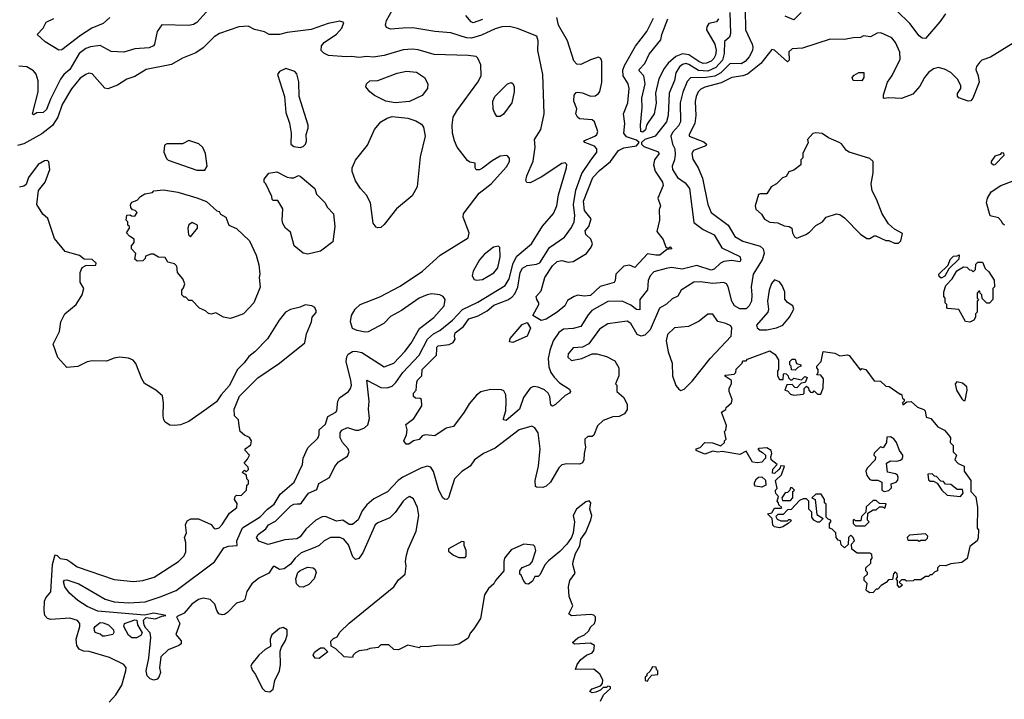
# Model space of a CAD drawing. Extents: x 2210602 to 2357277, y 510288 to 673808.
# Tile 197 of 256: x 2295759 to 2301962, y 547026 to 551309. Entities that reach past the tile are written whole.
import ezdxf

# ---------------------------------------------------------------- set-up
doc = ezdxf.new("R2010")
doc.units = 0

msp = doc.modelspace()

# ---------------------------------------------------------------- linework, layer by layer
at = {"layer": '0CON05XD'}
for points in [[(2298405, 549350), (2298485, 549414.5), (2298548.1, 549481.9), (2298645, 549529.5), (2298816.7, 549635), (2298842.7, 549675), (2298868.8, 549775), (2298890.9, 549819.1), (2298983.5, 549896.5), (2299052.1, 550007.9), (2299122.3, 550087.7), (2299142.9, 550135), (2299154.4, 550205), (2299204, 550375), (2299205, 550397.5), (2299195, 550406.7), (2299175, 550403.3), (2299045, 550316.2), (2298975, 550281.2), (2298953, 550283), (2298947.5, 550295), (2298954, 550325), (2298993, 550417), (2299005.6, 550505), (2299002, 550555), (2299042.1, 550617.9), (2299062.9, 550715), (2299054.1, 550964.1), (2299024.1, 551114.1), (2299026.2, 551175), (2299016.7, 551205), (2298895, 551254), (2298845, 551266.7), (2298796.4, 551263.6), (2298755, 551252.2), (2298668.3, 551211.7), (2298605, 551192.1), (2298573.3, 551195), (2298475, 551225.6), (2298375, 551234.4), (2298235, 551257.5), (2298175, 551256.7), (2298095, 551250), (2298070.7, 551260.7), (2298062.5, 551275), (2298070, 551305), (2298126.2, 551405)], [(2300328.6, 551375), (2300331.1, 551245), (2300374.4, 551155), (2300377.5, 551135), (2300374.5, 551115), (2300353.8, 551075), (2300329.5, 551045), (2300305, 551031.1), (2300235, 551033.6), (2300176.8, 550973.2), (2300137.5, 550952.5), (2300083.9, 550943.9), (2299985, 550942.5), (2299965, 550919.2), (2299936.6, 550853.4), (2299920.4, 550785), (2299921.2, 550665), (2299909.5, 550640.5), (2299871.1, 550598.9), (2299861.9, 550575), (2299872, 550525), (2299885.5, 550495.5), (2299888.6, 550458.6), (2299884.5, 550425), (2299868.6, 550385), (2299871.4, 550365), (2299903.1, 550315), (2299951.7, 550281.7), (2299979.5, 550245), (2300005, 550030.8), (2300065, 549986.9), (2300134, 549954), (2300182, 549872), (2300295, 549815.8), (2300301.2, 549795), (2300295, 549782.5), (2300245, 549790.6), (2300195, 549784.5), (2300174.7, 549775.3), (2300135, 549736.5), (2300115, 549730.8), (2300025, 549759.6), (2299932.4, 549737.6), (2299865, 549747.8), (2299832, 549742), (2299755, 549719.4), (2299730.6, 549695), (2299718.1, 549665), (2299713.7, 549606.3), (2299665.7, 549545), (2299665, 549480), (2299645, 549483.3), (2299609.5, 549509.5), (2299555, 549534.6), (2299465, 549532.2), (2299364, 549476), (2299340.2, 549449.8), (2299294.7, 549375.3), (2299245, 549362.1), (2299185, 549359.4), (2299155, 549338.6), (2299118.9, 549285), (2299099.2, 549225), (2299088.5, 549175), (2299091.7, 549121.7), (2299104.4, 549085), (2299125.4, 549055.4), (2299160.7, 549020.7), (2299221.7, 548981.7), (2299228.8, 548965), (2299223.3, 548955), (2299195, 548940), (2299135.5, 548884.5), (2299115, 548873.3), (2299105, 548880), (2299098.6, 548935), (2299087.5, 548955), (2299065, 548975.6), (2299025, 548994.2), (2298995, 548997.5), (2298975, 548986), (2298932.1, 548927.9), (2298906.9, 548855), (2298823.8, 548783.8), (2298807, 548787), (2298806.1, 548796.1), (2298820.8, 548845), (2298824.2, 548905), (2298822, 548945), (2298809.5, 548969.5), (2298795, 548976.7), (2298725, 548979.2), (2298665, 548964), (2298636.8, 548943.2), (2298590.9, 548889.1), (2298559.2, 548835), (2298491.2, 548745), (2298445.8, 548734.2), (2298375, 548687.5), (2298315, 548693.3), (2298295, 548686.7), (2298275, 548662.5), (2298240, 548655), (2298210, 548635), (2298193.6, 548633.6), (2298180, 548655), (2298196.1, 548693.9), (2298200, 548725), (2298192.5, 548757.5), (2298242.5, 548795), (2298292.5, 548875), (2298290, 548915), (2298281.7, 548921.7), (2298253, 548923), (2298240, 548935), (2298240, 548955), (2298257.5, 548975), (2298260, 549025), (2298265, 549037.5), (2298292.5, 549065), (2298294, 549105), (2298384.3, 549195), (2298386.7, 549233.3), (2298386.7, 549245), (2298396.1, 549253.9), (2298465, 549262.5), (2298488.8, 549275), (2298502, 549295), (2298498.6, 549315), (2298503.3, 549335), (2298554.3, 549375), (2298588.6, 549425), (2298647.7, 549442.3), (2298704.3, 549475), (2298745, 549510), (2298835, 549542.7), (2298860.2, 549559.8), (2298877.7, 549582.3), (2298896.4, 549623.6), (2298911.4, 549715), (2298927.1, 549742.9), (2298955, 549760.4), (2299015, 549767.5), (2299035, 549777.8), (2299096.7, 549873.3), (2299191.8, 549938.2), (2299235, 549998.6), (2299252.7, 550035), (2299256.9, 550075), (2299246.9, 550145), (2299261.8, 550235), (2299299.8, 550340.2), (2299353.1, 550416.9), (2299394.2, 550475), (2299395.8, 550495), (2299381.1, 550511.1), (2299320, 550535), (2299313.3, 550545), (2299382, 550575), (2299395.8, 550585), (2299402, 550605), (2299381.2, 550665), (2299365, 550678.8), (2299285, 550683.3), (2299272.5, 550695), (2299263.3, 550715), (2299268.3, 550748.3), (2299250, 550795), (2299253, 550833), (2299265, 550850), (2299275, 550852.5), (2299305, 550847.5), (2299355, 550827.5), (2299385, 550830), (2299405.8, 550844.2), (2299413.9, 550856.1), (2299427.3, 550912.7), (2299426.4, 551046.4), (2299420, 551065), (2299405, 551072.5), (2299355, 551056.7), (2299295, 551026.7), (2299269.3, 551029.3), (2299250.5, 551050.5), (2299209.2, 551175), (2299152.9, 551275), (2299142.4, 551322.4)], [(2296935, 551358), (2296875, 551290.6), (2296855, 551278.9), (2296825, 551273.5), (2296654.1, 551275.9), (2296624.5, 551235.5), (2296608, 551155), (2296601.2, 551145), (2296575, 551132.2), (2296485, 551125.6), (2296415, 551104.4), (2296335, 551108), (2296265.8, 551145.8), (2296205, 551138.9), (2296175, 551126.5), (2296133.3, 551095), (2296075, 550995.6), (2296037.1, 550962.9), (2296015.5, 550935), (2295952.6, 550807.4), (2295927.5, 550742.5), (2295906.1, 550723.9), (2295867.6, 550722.4), (2295845, 550710), (2295840, 550715), (2295876, 550855), (2295874.6, 550924.6), (2295862.5, 550965), (2295846.7, 550986.7), (2295805, 551011.9), (2295754.5, 551015.5)], [(2296327.6, 551322.4), (2296285, 551285.6), (2296214, 551256), (2296141.1, 551208.9), (2296025, 551120), (2296005, 551117.5), (2295919.3, 551169.3), (2295870, 551215), (2295906.7, 551255), (2295926.1, 551293.9), (2295975, 551317.5)], [(2298675, 551309.5), (2298615, 551290), (2298603.8, 551295), (2298568.8, 551335)], [(2300233.1, 551355), (2300237.3, 551222.7), (2300230.5, 551199.5), (2300199.4, 551170.6), (2300197.8, 551095), (2300185.7, 551055), (2300145, 551007.2), (2300095, 550984), (2300035, 550989.8), (2299975, 551027.2), (2299955, 551032.3), (2299935, 551027.1), (2299915, 551011.1), (2299892.9, 550975), (2299883.8, 550925), (2299851.2, 550845), (2299844.6, 550705), (2299833.3, 550665), (2299761.5, 550575), (2299698.2, 550555), (2299675.9, 550535), (2299676.9, 550525), (2299690.5, 550510.5), (2299777.9, 550477.9), (2299787.5, 550465), (2299757.8, 550425), (2299751.5, 550395), (2299761.8, 550355), (2299807.8, 550285), (2299812.9, 550265), (2299780, 550185), (2299796.2, 550135), (2299787, 550113), (2299790, 550045), (2299772.5, 549975), (2299813.6, 549923.6), (2299830, 549875), (2299845, 549870), (2299857, 549877), (2299867.5, 549865), (2299835, 549860), (2299792.5, 549825), (2299765.7, 549824.3), (2299715, 549833.8), (2299635, 549748), (2299601.7, 549761.7), (2299564.1, 549755.9), (2299514.3, 549705.7), (2299511.2, 549665), (2299505, 549653.3), (2299415, 549628), (2299355, 549570), (2299315.9, 549565.9), (2299275, 549573.8), (2299252.5, 549565), (2299210.7, 549539.3), (2299193.9, 549506.1), (2299144.3, 549465.7), (2299075, 549421.2), (2299045, 549414), (2298991.2, 549445), (2299028.8, 549515), (2299030, 549525), (2299016.7, 549545), (2299012.5, 549565), (2299045, 549600), (2299066.7, 549685), (2299115, 549757.5), (2299145, 549786), (2299175, 549792), (2299215, 549780), (2299245.6, 549784.4), (2299330, 549835), (2299360, 549875), (2299367.2, 549897.2), (2299356.9, 549925), (2299325, 549956.2), (2299322.3, 549977.7), (2299344.4, 550005), (2299359.2, 550055), (2299317.6, 550107.6), (2299310, 550165), (2299368.8, 550315), (2299410.8, 550359.2), (2299481.1, 550415), (2299530.6, 550485), (2299565, 550501.8), (2299645, 550514.2), (2299662.1, 550535), (2299645, 550549.6), (2299581.1, 550571.1), (2299564.4, 550595), (2299571.1, 550655), (2299562.9, 550715), (2299589.4, 550785), (2299597.8, 550875), (2299591.9, 550905), (2299561.1, 550955), (2299558, 550992), (2299568.8, 551021.2), (2299638.8, 551141.2), (2299709.4, 551235), (2299751.8, 551318.2)], [(2300161.8, 551315), (2300148.8, 551295), (2300101.4, 551285), (2300087.3, 551265), (2300085.4, 551245), (2300137.6, 551155), (2300147.4, 551115), (2300142.3, 551085), (2300132.9, 551065), (2300115, 551047.1), (2300085, 551034.1), (2300065, 551033.4), (2300036.9, 551045), (2299975, 551086.7), (2299935, 551094.1), (2299892.9, 551077.1), (2299844.4, 551035), (2299818.8, 551001.2), (2299784.6, 550935.4), (2299764.4, 550845), (2299768, 550782), (2299755.7, 550715), (2299719.1, 550660.9), (2299708.8, 550645), (2299702.5, 550615), (2299685, 550600), (2299672.5, 550605), (2299670, 550645), (2299681.5, 550755), (2299678.2, 550815), (2299699.5, 550905), (2299691.4, 550955), (2299664, 550985), (2299662.5, 550995), (2299696.3, 551033.7), (2299725, 551092), (2299797.7, 551182.3), (2299804.3, 551215), (2299841.9, 551315)], [(2300682.5, 551355), (2300635, 551307.5), (2300581.7, 551331.7)], [(2301591.1, 551345), (2301555.4, 551295), (2301465, 551191.2), (2301445, 551192), (2301425, 551207.5), (2301365.7, 551285.7), (2301285.6, 551365)], [(2297895, 547913.3), (2297875, 547907.5), (2297857.5, 547925), (2297829.7, 547999.7), (2297801.2, 548035), (2297775, 548046.9), (2297717.5, 548045), (2297676.7, 548025), (2297645, 547996.2), (2297617.9, 547982.1), (2297531.3, 547948.7), (2297495, 547916.2), (2297465, 547878.8), (2297425, 547848), (2297395, 547844), (2297365, 547863.3), (2297355, 547862.5), (2297328.8, 547821.2), (2297265, 547790), (2297221.4, 547755), (2297190, 547705), (2297176.7, 547655), (2297167.5, 547645), (2297125, 547632.5), (2297067.3, 547572.7), (2297048.8, 547561.2), (2297035, 547557.8), (2297014.5, 547564.5), (2297000.6, 547585), (2296987.5, 547625), (2296958, 547655), (2296915, 547662.9), (2296885, 547654.5), (2296843.3, 547625), (2296795, 547568.1), (2296747.5, 547545), (2296768, 547505), (2296743.3, 547435), (2296776.7, 547395), (2296776.7, 547375), (2296762.5, 547365), (2296695, 547338.8), (2296648.8, 547295), (2296638.8, 547225), (2296646, 547195), (2296636.2, 547165), (2296625, 547153.3), (2296605, 547146.7), (2296580, 547155), (2296562.5, 547175), (2296556.2, 547205), (2296572.5, 547285), (2296586.2, 547415), (2296580, 547445), (2296553.8, 547473.8), (2296544.1, 547494.1), (2296538.8, 547525), (2296555, 547541.2), (2296615, 547532.5), (2296655, 547551.2), (2296680, 547555), (2296605, 547568.9), (2296545, 547557.1), (2296251.2, 547581.2), (2296185, 547611.2), (2296125, 547648.5), (2296073.3, 547695), (2296042.8, 547735), (2296035, 547766.7), (2296042, 547778), (2296055, 547779.3), (2296131.1, 547755), (2296196.2, 547716.2), (2296298, 547658), (2296355, 547641.4), (2296445, 547634.2), (2296548.6, 547641.4), (2296645, 547671.2), (2296745, 547712.2), (2296986.7, 547893.3), (2297045, 547980), (2297075, 547990.5), (2297130, 547995), (2297126, 548025), (2297162.2, 548107.8), (2297275, 548176.7), (2297320.6, 548225), (2297362.9, 548255), (2297400.9, 548319.1), (2297488.6, 548395), (2297519.1, 548460.9), (2297540, 548505), (2297544.2, 548545.8), (2297575, 548610), (2297637.3, 548672.7), (2297646.1, 548693.9), (2297646.1, 548723.9), (2297685, 548760), (2297700.9, 548809.1), (2297750, 548835), (2297756.7, 548845), (2297763.8, 548905), (2297773.9, 548926.1), (2297830, 548965), (2297844, 548985), (2297849.2, 549005), (2297845.6, 549035), (2297815.6, 549155), (2297820, 549185), (2297829.3, 549200.7), (2297855, 549217.1), (2297875, 549220), (2297915, 549211.4), (2298055, 549120.8), (2298115.8, 549145), (2298185, 549218.6), (2298225, 549271.4), (2298277.6, 549362.4), (2298367.4, 549432.6), (2298434, 549505), (2298438.8, 549545), (2298426.7, 549565), (2298405, 549576), (2298355, 549582), (2298325, 549576), (2298275, 549554), (2298165, 549476), (2298095, 549438), (2298053.3, 549395), (2297955, 549342.9), (2297935, 549340), (2297885, 549350), (2297855, 549363.8), (2297844, 549405), (2297849.2, 549445), (2297872, 549485), (2297903.3, 549515), (2298026.8, 549563.2), (2298155, 549630), (2298296.3, 549723.7), (2298407.8, 549825), (2298583.3, 549935), (2298590.4, 549965), (2298552.7, 550065), (2298554.5, 550085), (2298565, 550099.4), (2298653.4, 550216.6), (2298728.8, 550275), (2298825, 550381.2), (2298843.8, 550415), (2298843.8, 550435), (2298835, 550450), (2298825, 550453.3), (2298785, 550448), (2298735, 550420), (2298675, 550373.3), (2298655, 550363.8), (2298635, 550363.3), (2298627.5, 550375), (2298627.5, 550405), (2298595, 550412), (2298581.1, 550421.1), (2298515, 550506.7), (2298498, 550545), (2298485.8, 550595), (2298482.9, 550645), (2298490.8, 550695), (2298512.5, 550735), (2298645.8, 550915), (2298665.8, 550955), (2298664.3, 551025), (2298645.8, 551065.8), (2298635, 551076.2), (2298584.1, 551084.1), (2298369.3, 551089.3), (2298269.2, 551119.2), (2298234.1, 551124.1), (2298175, 551120), (2298055.6, 551084.4), (2297985, 551072.9), (2297945, 551077.5), (2297895, 551070), (2297852.3, 551077.7), (2297815, 551074), (2297705, 551083.8), (2297675, 551098.8), (2297658.8, 551115), (2297661.2, 551145), (2297676.7, 551165), (2297755, 551218.8), (2297788.8, 551255), (2297801.7, 551291.7), (2297775, 551300), (2297702.5, 551285), (2297595, 551247.5), (2297445, 551228), (2297395, 551216), (2297330, 551215), (2297301.7, 551231.7), (2297238.3, 551248.3), (2297197.7, 551267.7), (2297140, 551265), (2297017.7, 551222.3), (2296985, 551201.2), (2296915, 551131.2), (2296869.2, 551100.8), (2296785, 551066.2), (2296715, 551025.8), (2296555, 550995.8), (2296485, 550952), (2296435, 550934.2), (2296375, 550896), (2296315, 550873.3), (2296295, 550877.5), (2296215, 550968.8), (2296195, 550971.2), (2296175, 550964), (2296140.2, 550939.8), (2296085, 550874), (2296026.4, 550775), (2295998.5, 550695), (2295965, 550641.4), (2295899.4, 550590.6), (2295785, 550526), (2295745, 550516.7)], [(2302018.1, 551161.9), (2301875, 551073.3), (2301820, 551055), (2301805, 551040), (2301787.5, 551015), (2301783.3, 550995), (2301797.5, 550955), (2301802.5, 550915), (2301763.3, 550815), (2301751.7, 550798.3), (2301735, 550796.2), (2301676.1, 550816.1), (2301666.7, 550826.7), (2301666.4, 550843.6), (2301688, 550875), (2301688.8, 550895), (2301667.1, 550935), (2301625, 550975.6), (2301585, 550997.1), (2301545, 551008), (2301515, 550998.8), (2301485, 550976.7), (2301460, 550945), (2301430.5, 550889.5), (2301385, 550838.8), (2301315, 550812), (2301235, 550817.5), (2301205, 550812.5), (2301200, 550815), (2301200, 550835), (2301226.7, 550915), (2301255, 550957.5), (2301305, 551060), (2301304, 551105), (2301276.2, 551165), (2301252.5, 551195), (2301185, 551226.7), (2301160, 551225), (2301119.3, 551200.7), (2301075, 551207.5), (2301055, 551196.7), (2301010, 551195), (2300955, 551183.8), (2300865, 551186.7), (2300690.6, 551129.4), (2300625, 551125.7), (2300605, 551107.5), (2300607.5, 551055), (2300595, 551043.3), (2300515, 551118), (2300498.3, 551121.7), (2300427.2, 551032.8), (2300345, 550966.7), (2300315, 550955.5), (2300245, 550944.5), (2300178.1, 550911.9), (2300075, 550883.5), (2300049.4, 550870.6), (2300032.9, 550855), (2300020, 550825), (2300014.5, 550794.5), (2300018.9, 550705), (2300011.5, 550655), (2299975.6, 550585), (2299975.7, 550575), (2300068.5, 550538.5), (2300086, 550525), (2300082, 550515), (2300003.1, 550485), (2299993.1, 550465), (2300000.7, 550429.3), (2300034, 550375), (2300060.9, 550310.9), (2300093.3, 550145), (2300114.6, 550094.6), (2300222.5, 550015), (2300265, 549942.5), (2300315, 549914.4), (2300422.8, 549882.8), (2300442.9, 549865), (2300449.4, 549835), (2300436.7, 549795), (2300380.5, 549705), (2300366.3, 549626.3), (2300371.8, 549575), (2300368.8, 549535), (2300354.7, 549505.3), (2300335, 549487.8), (2300295, 549486.2), (2300262.5, 549505), (2300245.5, 549535), (2300222.9, 549625), (2300211.2, 549645), (2300195, 549652.5), (2300125, 549647.3), (2300045, 549657.5), (2300005, 549654.3), (2299926.7, 549605), (2299905, 549567.5), (2299869.3, 549550.7), (2299833, 549517), (2299789.7, 549490.3), (2299731.9, 549355), (2299698.3, 549321.7), (2299675, 549315.6), (2299648, 549325), (2299608.6, 549395), (2299585, 549410), (2299465, 549392.5), (2299412, 549358), (2299345, 549266.2), (2299304, 549246), (2299245, 549241.2), (2299215, 549202.5), (2299212.3, 549182.3), (2299235, 549161.2), (2299300, 549175), (2299365, 549203.3), (2299395, 549203.8), (2299455, 549186), (2299508.8, 549158.8), (2299533.8, 549115), (2299533.3, 549065), (2299512.5, 549015), (2299520, 549005), (2299520, 548965), (2299565, 548927.5), (2299586.7, 548885), (2299587, 548853), (2299570, 548825), (2299535, 548807.5), (2299495, 548806), (2299435, 548782.5), (2299399.3, 548750.7), (2299375, 548690), (2299365, 548682.5), (2299338.3, 548681.7), (2299320, 548665), (2299318.3, 548641.7), (2299323.3, 548615), (2299314.2, 548575.8), (2299313.3, 548535), (2299305, 548517.5), (2299285, 548508.8), (2299205, 548509.2), (2299175, 548503.8), (2299156.2, 548485), (2299102, 548395), (2299075, 548369.2), (2299055, 548362), (2299015, 548362.5), (2299007.5, 548367.5), (2299006.7, 548405), (2299027.1, 548495), (2299037.8, 548605), (2299025.5, 548705.5), (2299005, 548736.7), (2298985, 548748), (2298905, 548724.3), (2298755, 548609.4), (2298681.2, 548575), (2298624.2, 548535), (2298596, 548495), (2298545, 548462.9), (2298499.2, 548415), (2298460, 548295), (2298450, 548285), (2298435, 548286.7), (2298425, 548296.7), (2298398.6, 548345), (2298365, 548462.5), (2298350, 548490), (2298326.2, 548496.2), (2298287, 548483), (2298173, 548427), (2298143.8, 548406.2), (2298075.3, 548334.7), (2297989.6, 548290.4), (2297945, 548251.4), (2297915.7, 548215), (2297891.9, 548158.1), (2297855, 548128.9), (2297835, 548128.5), (2297795.4, 548155.4), (2297755, 548148.5), (2297685, 548178.5), (2297665, 548176.9), (2297624.5, 548155.5), (2297561.1, 548098.9), (2297525, 548050), (2297505, 548038.5), (2297429.1, 548030.9), (2297325, 548002), (2297265, 548023.3), (2297251.2, 548045), (2297261.2, 548065), (2297309.3, 548100.7), (2297326.2, 548125), (2297370.6, 548149.4), (2297467.1, 548245), (2297485, 548255.5), (2297507.2, 548257.2), (2297525, 548257.1), (2297535, 548264), (2297577.5, 548325), (2297631.2, 548348.8), (2297643.4, 548386.6), (2297710, 548425), (2297745, 548493.3), (2297767.3, 548522.7), (2297825, 548557.5), (2297833.8, 548585), (2297828.8, 548605), (2297793.6, 548643.6), (2297777.8, 548675), (2297778.5, 548705), (2297788.5, 548721.5), (2297825, 548738.5), (2297875, 548721.9), (2297895, 548721.9), (2297932.1, 548737.9), (2297951.2, 548755), (2297962, 548795), (2297957.1, 548855), (2297960.5, 548905), (2297945, 549037.5), (2298035, 548991.1), (2298075, 548990), (2298105, 549000), (2298128.1, 549021.9), (2298173.3, 549086.7), (2298275, 549195.6), (2298328.2, 549295), (2298365, 549329.1), (2298405, 549350)], [(2297525, 550503.8), (2297545, 550510), (2297560, 550525), (2297566.2, 550543.8), (2297563.8, 550585), (2297576.2, 550625), (2297576, 550645), (2297519.2, 550825), (2297516.8, 550916.8), (2297505, 550967.5), (2297492.7, 550982.7), (2297435, 551002.5), (2297395, 550982.5), (2297383.6, 550963.6), (2297428, 550825), (2297436, 550725), (2297457.9, 550657.9), (2297469.2, 550595), (2297466.7, 550525), (2297485, 550510), (2297525, 550503.8)], [(2298125, 550785.8), (2298065.7, 550795.7), (2297995, 550830.8), (2297964, 550855), (2297940, 550885), (2297943.3, 550905), (2297965, 550923.8), (2298015, 550926.2), (2298137.3, 550972.7), (2298195, 550984), (2298258, 550978), (2298310, 550945), (2298330, 550905), (2298328, 550875), (2298295, 550830.8), (2298215, 550794.2), (2298125, 550785.8)], [(2301065, 550923.8), (2301010, 550925), (2301003.8, 550945), (2301015, 550960), (2301045, 550976.7), (2301077, 550977), (2301077.5, 550945), (2301065, 550923.8)], [(2298785, 550700), (2298765, 550700), (2298750, 550725), (2298742.5, 550745), (2298740, 550795), (2298753.3, 550825), (2298832.5, 550905), (2298855, 550912.5), (2298866.1, 550906.1), (2298873.3, 550885), (2298873.8, 550855), (2298858.8, 550785), (2298806.4, 550713.6), (2298785, 550700)], [(2298015, 549997.5), (2298005, 550002.5), (2297986.4, 550026.4), (2297970, 550155), (2297943.6, 550203.6), (2297906.7, 550245), (2297874.1, 550294.1), (2297853, 550353), (2297852.9, 550375), (2297875, 550423.3), (2297950.9, 550519.1), (2297993.8, 550616.2), (2298035, 550666), (2298075, 550689.2), (2298105, 550698), (2298205, 550688), (2298255, 550671.2), (2298291.2, 550651.2), (2298302.3, 550632.3), (2298312.9, 550575), (2298281.4, 550445), (2298262.5, 550255), (2298231.3, 550198.7), (2298132.3, 550117.7), (2298055, 550017.5), (2298035, 550000), (2298015, 549997.5)], [(2301295, 549900), (2301310, 549915), (2301320.7, 549960.7), (2301269.3, 549989.3), (2301232.5, 550022.5), (2301192, 550085), (2301157.7, 550177.7), (2301130.3, 550230.3), (2301122.9, 550275), (2301136, 550345), (2301136.1, 550416.1), (2301115, 550433.3), (2300985, 550473.8), (2300966.7, 550485), (2300935.9, 550525.9), (2300922.5, 550535), (2300853.9, 550563.9), (2300815, 550592.5), (2300775, 550596.7), (2300755, 550592.5), (2300722.5, 550555), (2300727, 550533), (2300693, 550467), (2300691.7, 550438.3), (2300680, 550425), (2300680, 550395), (2300635, 550360), (2300605, 550350), (2300588.3, 550321.7), (2300565, 550312.5), (2300526.1, 550273.9), (2300493.6, 550256.4), (2300465, 550212.5), (2300425, 550212.5), (2300413.3, 550206.7), (2300392.5, 550135), (2300397.5, 550115), (2300433, 550083), (2300451.7, 550051.7), (2300485, 550033.8), (2300535, 550028.8), (2300575, 550010), (2300606.1, 550006.1), (2300622.5, 549995), (2300627.5, 549965), (2300640.7, 549940.7), (2300655, 549933.3), (2300665, 549937.5), (2300712.5, 549955), (2300735, 549970), (2300775, 550012), (2300815.5, 550034.5), (2300840, 550065), (2300905, 550086), (2300925, 550081.2), (2300955, 550060), (2301055, 549958), (2301095, 549931.2), (2301115, 549930), (2301143, 549947), (2301153, 549947), (2301215, 549917.5), (2301235, 549917.5), (2301270.7, 549900.7), (2301295, 549900)], [(2296925, 550360), (2296940, 550385), (2296930, 550465), (2296913, 550503), (2296887, 550527), (2296825, 550547.5), (2296785, 550527.5), (2296685, 550527.5), (2296671.7, 550518.3), (2296667.5, 550475), (2296683.8, 550435), (2296694.2, 550424.2), (2296875, 550360), (2296925, 550360)], [(2301895, 550393.8), (2301905, 550397.5), (2301960, 550455), (2301958.3, 550468.3), (2301945, 550470), (2301935, 550460), (2301901.7, 550448.3), (2301880, 550415), (2301880, 550405), (2301895, 550393.8)], [(2296321.7, 547008.3), (2296365, 547053.8), (2296401.9, 547115), (2296428.6, 547205), (2296429.2, 547225), (2296415.5, 547245.5), (2296325, 547290.6), (2296196.8, 547326.8), (2296160.3, 547330.3), (2296133, 547343), (2296120, 547365), (2296114.2, 547405), (2296138.9, 547485), (2296138.1, 547505), (2296123.6, 547523.6), (2296075, 547537.8), (2295955, 547528.6), (2295935, 547536), (2295918, 547555), (2295912.5, 547585), (2295916.2, 547645), (2295923.8, 547665), (2295956.1, 547703.9), (2295966.1, 547876.1), (2295980.5, 547929.5), (2295985, 547936.7), (2295995, 547933.3), (2296015, 547913.3), (2296055, 547908), (2296080.3, 547890.3), (2296120.5, 547860.5), (2296355, 547782), (2296475, 547768), (2296535, 547774.3), (2296606.2, 547795), (2296758.8, 547895), (2296795, 547930), (2296806.2, 547955), (2296806, 548015), (2296796.7, 548045), (2296810, 548075), (2296803.3, 548125), (2296815, 548150), (2296837, 548163), (2296885, 548163.3), (2296965, 548127.5), (2296985, 548102.5), (2296995, 548100), (2297015, 548107.5), (2297035, 548127.5), (2297080.7, 548199.3), (2297126.7, 548235), (2297129.3, 548259.3), (2297113.3, 548285), (2297117.5, 548305), (2297125, 548312.5), (2297155, 548310), (2297187.5, 548345), (2297190, 548375), (2297200, 548385), (2297200, 548405), (2297190, 548415), (2297188.3, 548438.3), (2297160, 548455), (2297175, 548470), (2297185, 548460), (2297200, 548475), (2297198.3, 548488.3), (2297172.5, 548515), (2297195, 548540), (2297207.5, 548565), (2297180, 548595), (2297180, 548605), (2297215, 548630), (2297220, 548655), (2297206.4, 548676.4), (2297175, 548690), (2297147.5, 548715), (2297140.7, 548749.3), (2297137, 548787), (2297113, 548813), (2297110, 548855), (2297143.9, 548936.1), (2297258.3, 549051.7), (2297395.6, 549144.4), (2297555, 549272.5), (2297565, 549330), (2297597.5, 549405), (2297602.5, 549435), (2297626.4, 549463.6), (2297627.5, 549475), (2297617.5, 549495), (2297600, 549505), (2297557, 549513), (2297525, 549497.5), (2297465, 549483.8), (2297433.3, 549465), (2297394, 549415), (2297321.1, 549298.9), (2297240, 549215), (2297202.4, 549187.6), (2297173, 549147), (2297131.2, 549105), (2297078.3, 549001.7), (2297028.8, 548945), (2296999.2, 548900.8), (2296923, 548847), (2296825, 548776), (2296773, 548757), (2296735, 548750.8), (2296705, 548754.2), (2296675, 548773.8), (2296667.3, 548787.3), (2296662.9, 548812.9), (2296665.8, 548895), (2296657.7, 548937.7), (2296616.7, 548975), (2296545, 549016.7), (2296528, 549045), (2296491.7, 549141.7), (2296473.8, 549163.8), (2296445, 549176.2), (2296388.3, 549181.7), (2296355, 549176.7), (2296305, 549156.7), (2296215, 549160), (2296185, 549152.5), (2296125, 549123.3), (2296055, 549117.5), (2295999.3, 549179.3), (2295970, 549265), (2296008.8, 549345), (2296017.5, 549405), (2296043.6, 549456.4), (2296115, 549513.3), (2296153.3, 549575), (2296162.5, 549615), (2296140, 549655), (2296140, 549715), (2296153.6, 549746.4), (2296175, 549760), (2296238.3, 549761.7), (2296240, 549775), (2296215, 549797.5), (2296165, 549800), (2296135, 549823.3), (2296045, 549847.5), (2295979.3, 549929.3), (2295936.1, 550056.1), (2295903.9, 550083.9), (2295867.5, 550145), (2295878.3, 550231.7), (2295918.8, 550285), (2295948.8, 550365), (2295943, 550413), (2295935, 550422.5), (2295915, 550420), (2295875, 550396.2), (2295813.8, 550315), (2295798.8, 550271.2), (2295785, 550260), (2295757.1, 550252.9)], [(2297575, 549832.5), (2297545, 549837.5), (2297487.5, 549885), (2297465, 549970), (2297432.5, 549995), (2297417.5, 550025), (2297412.5, 550045), (2297417, 550117), (2297385, 550170), (2297355, 550170), (2297350, 550175), (2297347.5, 550195), (2297310, 550275), (2297300, 550285), (2297300, 550305), (2297328.3, 550341.7), (2297379.3, 550349.3), (2297445, 550317.5), (2297467, 550313), (2297487, 550313), (2297515, 550326.7), (2297525, 550322.5), (2297617.5, 550245), (2297629.3, 550209.3), (2297682.5, 550155), (2297697, 550127), (2297736.7, 550085), (2297743.3, 550005), (2297730.7, 549909.3), (2297655, 549850), (2297575, 549832.5)], [(2301964.1, 550014.1), (2301952, 550022), (2301942.5, 550042.5), (2301925, 550060), (2301873.6, 550073.6), (2301850, 550155), (2301856, 550185), (2301880, 550225), (2301940, 550265), (2302035, 550300)], [(2297085, 549426.7), (2297043.9, 549433.9), (2296995, 549462.5), (2296965, 549452.5), (2296948.3, 549458.3), (2296930, 549475), (2296891.7, 549491.7), (2296845, 549540), (2296825, 549540), (2296805, 549560), (2296795, 549560), (2296780, 549575), (2296780, 549605), (2296791.7, 549618.3), (2296800, 549645), (2296787.5, 549675), (2296752.5, 549715), (2296750, 549755), (2296735, 549770), (2296691.7, 549781.7), (2296675, 549810), (2296633, 549813), (2296601.7, 549831.7), (2296585, 549832.5), (2296551.7, 549818.3), (2296550, 549805), (2296535, 549790), (2296498.3, 549788.3), (2296485, 549800), (2296490, 549835), (2296462.5, 549865), (2296462.5, 549885), (2296480, 549905), (2296480, 549925), (2296450, 549945), (2296432.5, 549965), (2296450, 549995), (2296450, 550005), (2296440, 550015), (2296440, 550035), (2296430, 550045), (2296433, 550077), (2296455, 550080), (2296463, 550073), (2296485, 550070), (2296500, 550095), (2296487, 550107), (2296470, 550110), (2296460, 550125), (2296457.5, 550145), (2296465, 550160), (2296498.3, 550171.7), (2296520, 550195), (2296548.3, 550211.7), (2296595, 550220), (2296605, 550230), (2296665, 550236.7), (2296755, 550222.5), (2296875, 550187.5), (2296935, 550162.5), (2297000, 550105), (2297015, 550100), (2297023.3, 550083.3), (2297057.5, 550065), (2297077.5, 550015), (2297125, 549993.3), (2297206.7, 549915), (2297248.8, 549825), (2297266.2, 549765), (2297271.2, 549705), (2297266.7, 549685), (2297273, 549623), (2297233.3, 549525), (2297170, 549455), (2297105, 549433.3), (2297085, 549426.7)], [(2296835, 549940), (2296880, 549995), (2296880, 550015), (2296845, 550030), (2296823.6, 550016.4), (2296817.5, 549995), (2296823, 549953), (2296835, 549940)], [(2298636.7, 549666.7), (2298675, 549671.4), (2298745, 549712.9), (2298771.9, 549745), (2298786.9, 549815), (2298783, 549873), (2298775, 549882.5), (2298744.3, 549875.7), (2298685, 549829.2), (2298655.7, 549795), (2298616.2, 549725), (2298610, 549695), (2298621.2, 549671.2), (2298636.7, 549666.7)], [(2301565, 549680), (2301551.7, 549691.7), (2301550, 549705), (2301608.3, 549761.7), (2301621.7, 549798.3), (2301641.7, 549818.3), (2301665, 549820), (2301678.3, 549828.3), (2301675, 549800), (2301611.7, 549738.3), (2301586.4, 549693.6), (2301565, 549680)], [(2301745, 549403.3), (2301717, 549407), (2301675, 549482.5), (2301605, 549490), (2301600, 549495), (2301600, 549515), (2301590, 549525), (2301590, 549555), (2301580, 549565), (2301580, 549595), (2301592.5, 549635), (2301633, 549677), (2301663.6, 549726.4), (2301705, 549752.5), (2301725, 549750), (2301741.7, 549731.7), (2301755, 549730), (2301765, 549720), (2301780, 549735), (2301781.7, 549768.3), (2301795, 549780), (2301825, 549780), (2301841.7, 549741.7), (2301865, 549720), (2301897, 549667), (2301900, 549625), (2301890, 549615), (2301890, 549545), (2301868.3, 549521.7), (2301851.7, 549521.7), (2301821.7, 549551.7), (2301820, 549575), (2301810, 549585), (2301808.3, 549598.3), (2301801.7, 549598.3), (2301790, 549585), (2301790, 549555), (2301800, 549545), (2301790, 549535), (2301790, 549465), (2301780, 549455), (2301780, 549435), (2301770, 549415), (2301745, 549403.3)], [(2300465, 549354.4), (2300527.1, 549367.1), (2300567.5, 549385), (2300609.2, 549435), (2300636, 549485), (2300630, 549505), (2300595.9, 549525.9), (2300578.3, 549548.3), (2300580, 549595), (2300562.5, 549635), (2300545, 549658), (2300515, 549668.8), (2300495, 549646.7), (2300480, 549605), (2300470, 549535), (2300476.2, 549485), (2300471.2, 549465), (2300400, 549385), (2300405, 549367.5), (2300422.5, 549355), (2300465, 549354.4)], [(2299925, 548972.5), (2299945, 548981.2), (2299995, 549030.8), (2300108.1, 549175), (2300241.2, 549315), (2300246.2, 549365), (2300240, 549380), (2300207.5, 549395), (2300156.4, 549406.4), (2300125, 549453.3), (2300095, 549453.3), (2300040.5, 549409.5), (2299972.5, 549375), (2299885, 549368), (2299840.8, 549325), (2299832.5, 549285), (2299844.2, 549215), (2299870, 549145), (2299870.6, 549065), (2299893.1, 549003.1), (2299910.5, 548980.5), (2299925, 548972.5)], [(2298865, 549273.8), (2298845, 549280), (2298849.5, 549300.5), (2298925, 549388), (2298955, 549400), (2298976.7, 549365), (2298956.2, 549315), (2298865, 549273.8)], [(2301115, 547696.7), (2301097, 547707), (2301092.5, 547715), (2301097, 547757), (2301080, 547775), (2301080, 547795), (2301100, 547815), (2301100, 547825), (2301090, 547835), (2301090, 547855), (2301120, 547885), (2301120, 547905), (2301130, 547915), (2301128.3, 547938.3), (2301115, 547947.5), (2301035, 547947.5), (2301001.7, 547971.7), (2301000, 548005), (2301017.5, 548025), (2301010, 548045), (2300995, 548060), (2300980, 548045), (2300978.3, 548001.7), (2300955, 547980), (2300935, 548000), (2300930, 548025), (2300915, 548030), (2300902.5, 548045), (2300900, 548075), (2300878.3, 548098.3), (2300860, 548105), (2300860, 548135), (2300870, 548145), (2300870, 548155), (2300851.7, 548161.7), (2300840, 548175), (2300840, 548255), (2300830, 548265), (2300830, 548285), (2300808.3, 548318.3), (2300775, 548320), (2300750, 548295), (2300770, 548285), (2300781.7, 548191.7), (2300820, 548165), (2300797.5, 548142.5), (2300785, 548142.5), (2300762.5, 548155), (2300750, 548175), (2300750, 548205), (2300730, 548225), (2300730, 548275), (2300715, 548290), (2300695, 548290), (2300671.7, 548278.3), (2300618.3, 548221.7), (2300595, 548220), (2300568.3, 548191.7), (2300535, 548190), (2300521.7, 548178.3), (2300531.7, 548161.7), (2300555, 548150), (2300595, 548150), (2300605, 548160), (2300615, 548160), (2300618.3, 548151.7), (2300600, 548135), (2300566.7, 548113.3), (2300545, 548107.5), (2300515, 548112.5), (2300503.6, 548123.6), (2300500, 548165), (2300470, 548195), (2300498.3, 548201.7), (2300515, 548230), (2300555, 548230), (2300560, 548235), (2300541.7, 548251.7), (2300540, 548265), (2300530, 548275), (2300540, 548305), (2300523, 548323), (2300520, 548335), (2300520, 548345), (2300530, 548355), (2300520, 548405), (2300558.3, 548441.7), (2300577.5, 548495), (2300551.7, 548498.3), (2300550, 548485), (2300538.3, 548471.7), (2300515, 548450), (2300501.7, 548451.7), (2300503, 548477), (2300530, 548505), (2300492.5, 548535), (2300490, 548555), (2300497.5, 548575), (2300493.6, 548593.6), (2300465, 548610), (2300415, 548607.5), (2300410, 548605), (2300417.5, 548595), (2300437.5, 548582.5), (2300456.7, 548565), (2300456.7, 548545), (2300435, 548520), (2300406.4, 548516.4), (2300375, 548520), (2300335, 548590), (2300295, 548568.1), (2300185, 548587.5), (2300156.1, 548583.9), (2300125, 548590), (2300075, 548570.8), (2300021.2, 548595), (2300020, 548605), (2300045, 548613.3), (2300075, 548643.8), (2300122.7, 548642.7), (2300177, 548623), (2300200, 548645), (2300200, 548655), (2300210, 548665), (2300200, 548715), (2300207, 548723), (2300211.7, 548751.7), (2300180, 548835), (2300208.3, 548851.7), (2300210, 548865), (2300242.5, 548895), (2300247.5, 548915), (2300227.5, 548965), (2300227.5, 548985), (2300243, 549017), (2300242.5, 549035), (2300200, 549065), (2300205, 549070), (2300260, 549075), (2300270, 549085), (2300273, 549107), (2300310, 549145), (2300315, 549160), (2300335, 549160), (2300345, 549170), (2300485, 549222.5), (2300519.3, 549199.3), (2300540, 549165), (2300540, 549105), (2300532.5, 549095), (2300532.5, 549065), (2300545, 549042.5), (2300568.3, 549041.7), (2300570, 549075), (2300575, 549080), (2300588.3, 549078.3), (2300600, 549065), (2300601.7, 549051.7), (2300615, 549040), (2300625, 549040), (2300635, 549050), (2300685, 549040), (2300705, 549060), (2300720, 549055), (2300708.3, 549021.7), (2300681.7, 549018.3), (2300655, 548990), (2300641.7, 548991.7), (2300625, 549010), (2300591.7, 549008.3), (2300580, 548975), (2300595, 548970), (2300615, 548950), (2300635, 548942.5), (2300695, 548950), (2300700, 548955), (2300700, 548985), (2300715, 549000), (2300728.3, 548988.3), (2300730, 548975), (2300741.7, 548961.7), (2300755, 548960), (2300765, 548970), (2300785, 548950), (2300805, 548950), (2300821.7, 548988.3), (2300822.5, 549045), (2300805, 549070), (2300781.7, 549071.7), (2300790, 549085), (2300790, 549105), (2300780, 549115), (2300780, 549125), (2300807.5, 549155), (2300821.7, 549218.3), (2300895, 549207.5), (2300925, 549190), (2300975, 549198), (2300985, 549193.3), (2301055, 549100), (2301065, 549110), (2301090, 549105), (2301142.5, 549032.5), (2301181.7, 549031.7), (2301215, 549000), (2301237.5, 548997.5), (2301305, 548950), (2301315, 548950), (2301320, 548925), (2301330, 548915), (2301330, 548905), (2301320, 548895), (2301321.7, 548881.7), (2301348.3, 548901.7), (2301375, 548902.5), (2301415, 548867.5), (2301455, 548852.5), (2301462.5, 548845), (2301470, 548805), (2301500, 548795), (2301543.6, 548743.6), (2301585, 548722.5), (2301616.7, 548685), (2301622.5, 548675), (2301620, 548645), (2301640, 548625), (2301640, 548585), (2301660, 548565), (2301650, 548535), (2301671.7, 548511.7), (2301710, 548495), (2301710, 548465), (2301750, 548405), (2301750, 548335), (2301781.7, 548301.7), (2301792.5, 548235), (2301790, 548105), (2301800, 548095), (2301797, 548043), (2301790, 548025), (2301745, 547990), (2301727, 547913), (2301695, 547887.5), (2301625, 547880), (2301591.7, 547868.3), (2301555, 547870), (2301540, 547855), (2301540, 547835), (2301525, 547830), (2301505, 547810), (2301495, 547810), (2301485, 547800), (2301465, 547800), (2301435, 547780), (2301395, 547780), (2301387, 547773), (2301345, 547770), (2301335, 547780), (2301315, 547780), (2301300, 547765), (2301320, 547745), (2301301.7, 547731.7), (2301290, 547745), (2301290, 547775), (2301280, 547785), (2301290, 547795), (2301287, 547817), (2301275, 547830), (2301263, 547817), (2301258.3, 547781.7), (2301231.7, 547778.3), (2301218.3, 547761.7), (2301187, 547743), (2301165, 547720), (2301155, 547720), (2301135, 547700), (2301115, 547696.7)], [(2300645, 549100), (2300621.7, 549101.7), (2300620, 549125), (2300610, 549135), (2300610, 549155), (2300625, 549170), (2300645, 549170), (2300651.7, 549141.7), (2300680, 549135), (2300680, 549125), (2300661.7, 549118.3), (2300645, 549100)], [(2301715, 548910), (2301728.8, 548975), (2301726.7, 548995), (2301697.7, 549017.7), (2301663, 549027), (2301653.3, 549015), (2301661.4, 548975), (2301695, 548920), (2301705, 548910), (2301715, 548910)], [(2301205, 548336.7), (2301235, 548342.5), (2301251.7, 548358.3), (2301250, 548385), (2301280, 548395), (2301291.7, 548408.3), (2301292.5, 548425), (2301288.3, 548438.3), (2301276.7, 548446.7), (2301227, 548457), (2301220, 548515), (2301245, 548530), (2301285, 548527.5), (2301307, 548533), (2301318.3, 548541.7), (2301322.5, 548555), (2301322.5, 548565), (2301302.5, 548595), (2301283.6, 548643.6), (2301265, 548667.5), (2301245, 548680), (2301221.7, 548678.3), (2301220, 548645), (2301198.3, 548611.7), (2301181.7, 548618.3), (2301141.7, 548578.3), (2301140, 548565), (2301150, 548555), (2301147.5, 548535), (2301097, 548483), (2301088.8, 548465), (2301096.4, 548436.4), (2301115, 548412.5), (2301127, 548407), (2301165, 548406.7), (2301190, 548395), (2301190, 548345), (2301205, 548336.7)], [(2300435, 548362.5), (2300395, 548370), (2300388.3, 548378.3), (2300388.3, 548391.7), (2300400, 548415), (2300413, 548427), (2300435, 548427.5), (2300457, 548407), (2300460, 548375), (2300435, 548362.5)], [(2301685, 548303.8), (2301702.5, 548325), (2301698.3, 548348.3), (2301665, 548347.5), (2301625, 548380), (2301591.7, 548381.7), (2301578.3, 548398.3), (2301561.7, 548401.7), (2301535, 548430), (2301521.7, 548431.7), (2301507, 548447), (2301480, 548445), (2301485, 548410), (2301495, 548400), (2301515, 548400), (2301538.3, 548388.3), (2301567.5, 548345), (2301602.7, 548312.7), (2301685, 548303.8)], [(2300615, 548280), (2300630, 548295), (2300630, 548335), (2300640, 548345), (2300625, 548360), (2300615, 548360), (2300610, 548345), (2300595, 548330), (2300581.7, 548328.3), (2300560, 548295), (2300565, 548280), (2300615, 548280)], [(2299417.5, 547015), (2299437.5, 547055), (2299480, 547095), (2299480, 547105), (2299465, 547110), (2299455, 547100), (2299435, 547100), (2299417, 547083), (2299389.3, 547070.7), (2299365, 547067.5), (2299350, 547075), (2299365, 547092.5), (2299418.3, 547111.7), (2299430, 547125), (2299431.7, 547148.3), (2299413.3, 547185), (2299375, 547216.2), (2299260, 547215), (2299270, 547245), (2299293.6, 547276.4), (2299330, 547305), (2299365, 547320), (2299376.4, 547333.6), (2299380, 547365), (2299355, 547380), (2299255, 547373.3), (2299242.5, 547385), (2299275, 547413.3), (2299317, 547433), (2299343.3, 547455), (2299357, 547483), (2299380, 547505), (2299387.5, 547525), (2299387, 547547), (2299375, 547557.5), (2299355, 547560), (2299235, 547553.3), (2299217.5, 547565), (2299243.8, 547615), (2299220, 547675), (2299216.2, 547735), (2299224, 547775), (2299258.6, 547821.4), (2299244, 547875), (2299245.8, 547894.2), (2299261.2, 547945), (2299287.3, 547992.7), (2299293.3, 548035), (2299325, 548080), (2299356.4, 548156.4), (2299362.5, 548185), (2299350, 548225), (2299357.5, 548265), (2299346.1, 548276.1), (2299325, 548270), (2299266.7, 548225), (2299246.7, 548185), (2299253.3, 548145), (2299246.7, 548075), (2299236.2, 548045), (2299205.7, 548004.3), (2299162.7, 547957.3), (2299090.3, 547899.7), (2299070, 547875), (2299035, 547810), (2299025, 547800), (2299005, 547800), (2298989.3, 547770.7), (2298965, 547752.5), (2298950, 547755), (2298935, 547770), (2298918.3, 547808.3), (2298910, 547815), (2298910, 547835), (2298925, 547857.5), (2298973.8, 547876.2), (2298988.3, 547891.7), (2299010, 547965), (2299005, 547990), (2298995, 547997.5), (2298935, 548003.8), (2298855, 547968.8), (2298813.8, 547915), (2298808.8, 547895), (2298810, 547835), (2298756.7, 547775), (2298745, 547753.3), (2298713.3, 547725), (2298686.7, 547685), (2298661.2, 547535), (2298620.5, 547469.5), (2298596.4, 547443.6), (2298585, 547412.5), (2298525.7, 547374.3), (2298495, 547366.7), (2298385, 547366.2), (2298325, 547356.7), (2298285, 547360), (2298275, 547350), (2298205, 547367.5), (2298145, 547337.5), (2298115, 547340), (2298085, 547370), (2298035, 547370), (2298016.4, 547353.6), (2297965, 547347.5), (2297945, 547337.5), (2297898.3, 547331.7), (2297875, 547320), (2297860, 547305), (2297855, 547290), (2297803.6, 547293.6), (2297750, 547345), (2297721.7, 547361.7), (2297718.3, 547391.7), (2297735, 547410), (2297759.3, 547420.7), (2297775, 547450), (2297835, 547506.2), (2298116.7, 547735), (2298145, 547780), (2298186.7, 547815), (2298193.3, 547865), (2298188.8, 547895), (2298195.8, 547935), (2298206.8, 547973.2), (2298256.9, 548085), (2298274, 548185), (2298265.7, 548235.7), (2298240.5, 548290.5), (2298215, 548303.3), (2298195, 548293.8), (2298173.8, 548275), (2298125, 548203.8), (2298090.3, 548169.7), (2298015, 548138), (2297998.8, 548125), (2297921.7, 547948.3), (2297895, 547913.3)], [(2301085, 548120), (2301110, 548145), (2301100, 548155), (2301101.7, 548198.3), (2301135, 548220), (2301155, 548220), (2301175, 548240), (2301195, 548240), (2301208.3, 548231.7), (2301218.3, 548258.3), (2301175, 548260), (2301155, 548280), (2301135, 548280), (2301091.7, 548238.3), (2301090, 548205), (2301061.7, 548178.3), (2301058.3, 548151.7), (2301025, 548150), (2301015, 548160), (2301010, 548155), (2301010, 548135), (2301025, 548120), (2301085, 548120)], [(2301425, 548022.5), (2301435, 548030), (2301465, 548030), (2301478.3, 548041.7), (2301480, 548055), (2301465, 548070), (2301365, 548060), (2301350, 548045), (2301355, 548030), (2301415, 548030), (2301425, 548022.5)], [(2298565, 547920), (2298571.7, 547928.3), (2298572.5, 547965), (2298560, 547995), (2298558.3, 548018.3), (2298545, 548020), (2298460, 547975), (2298460.7, 547960.7), (2298492.5, 547935), (2298525, 547920), (2298565, 547920)], [(2297545, 547734), (2297522.5, 547735), (2297502.5, 547755), (2297499.2, 547785), (2297511.2, 547825), (2297525, 547838.8), (2297571.2, 547858.8), (2297607.5, 547855), (2297620, 547845), (2297626.2, 547825), (2297614, 547785), (2297580.3, 547749.7), (2297545, 547734)], [(2296465, 547413.3), (2296445, 547430), (2296414.2, 547484.2), (2296420, 547505), (2296485, 547526.7), (2296497.5, 547525), (2296501.2, 547495), (2296530, 547445), (2296521.7, 547428.3), (2296495, 547414), (2296465, 547413.3)], [(2296295, 547423.8), (2296280, 547425), (2296265, 547437.5), (2296235, 547447.5), (2296229.5, 547459.5), (2296228, 547475), (2296234, 547485), (2296265, 547510), (2296285, 547509.2), (2296317.5, 547495), (2296350, 547465), (2296353, 547447), (2296345.8, 547434.2), (2296295, 547423.8)], [(2297335, 547072.5), (2297355, 547090), (2297365.9, 547144.1), (2297395.8, 547205), (2297402, 547245), (2297400.7, 547329.3), (2297407.5, 547355), (2297433.6, 547396.4), (2297445, 547430), (2297443.6, 547463.6), (2297418.3, 547478.3), (2297395, 547473.3), (2297347.7, 547432.3), (2297336.7, 547405), (2297340, 547360), (2297305, 547340), (2297265.8, 547304.2), (2297221.2, 547248.8), (2297216.2, 547235), (2297225, 547207.5), (2297243.6, 547183.6), (2297286.4, 547096.4), (2297305, 547076.7), (2297335, 547072.5)], [(2297645, 547282.5), (2297620, 547285), (2297607.5, 547305), (2297617, 547323), (2297633.9, 547336.1), (2297655, 547350), (2297675, 547350), (2297700, 547325), (2297645, 547282.5)], [(2299715, 547140), (2299721.7, 547158.3), (2299741.7, 547178.3), (2299778.3, 547181.7), (2299780, 547205), (2299770, 547215), (2299768.3, 547228.3), (2299745, 547230), (2299728.3, 547201.7), (2299710, 547185), (2299710, 547175), (2299700, 547165), (2299700, 547145), (2299715, 547140)]]:
    msp.add_lwpolyline(points, dxfattribs=at)

doc.saveas('drawing.dxf')
